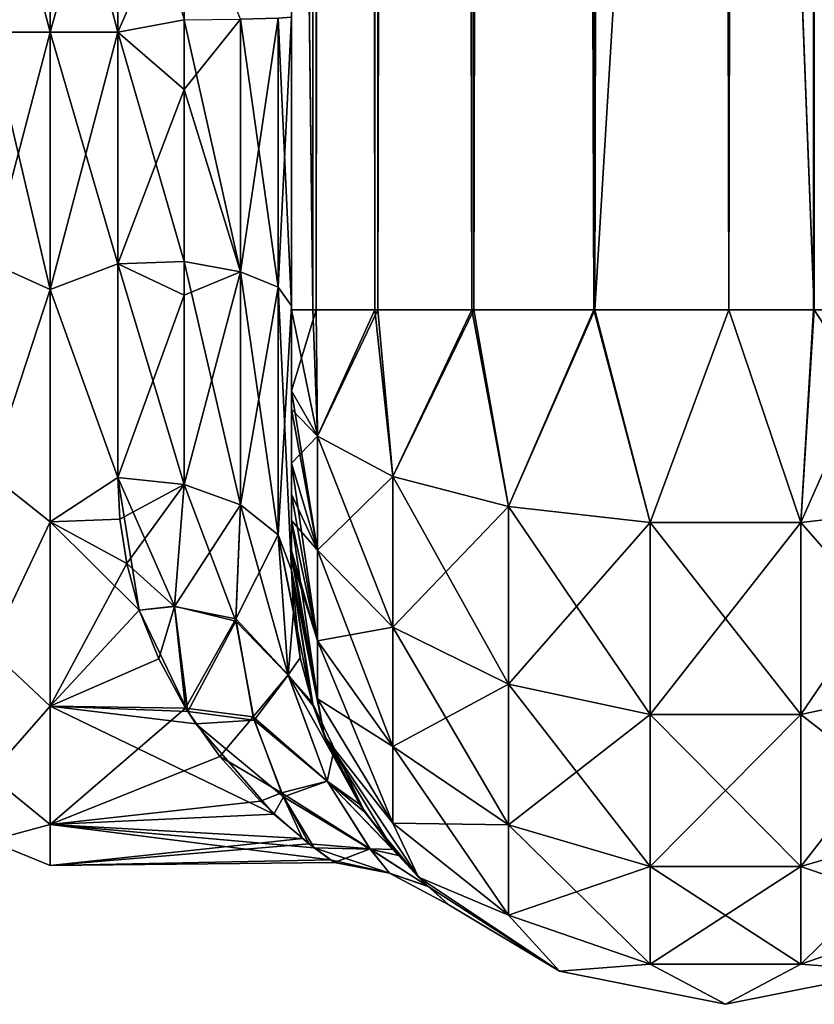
# Model space of a CAD drawing. Extents: x -100 to 297, y -1575 to 75.
# Tile 46 of 256: x 141 to 164, y -1500 to -1472. Entities that reach past the tile are written whole.
import ezdxf

# ---------------------------------------------------------------- set-up
doc = ezdxf.new("R2010")
doc.units = 0
doc.header["$LTSCALE"] = 41.718519
for name, color, linetype in [('254', 7, 'CONTINUOUS'), ('259', 7, 'CONTINUOUS'), ('260', 7, 'CONTINUOUS'), ('269', 7, 'CONTINUOUS'), ('270', 7, 'CONTINUOUS'), ('275', 7, 'CONTINUOUS'), ('276', 7, 'CONTINUOUS'), ('277', 7, 'CONTINUOUS'), ('278', 7, 'CONTINUOUS'), ('281', 7, 'CONTINUOUS'), ('282', 7, 'CONTINUOUS'), ('300', 7, 'CONTINUOUS'), ('301', 7, 'CONTINUOUS'), ('302', 7, 'CONTINUOUS'), ('309', 7, 'CONTINUOUS')]:
    doc.layers.add(name, color=color, linetype=linetype)

msp = doc.modelspace()

# ---------------------------------------------------------------- linework, layer by layer
at = {"layer": '254', "linetype": 'CONTINUOUS'}
for points in [[(148.45, -1428.15, 102.5), (148.45, -1431.68, 102.196), (148.45, -1480, 102.5), (148.45, -1428.15, 102.5)], [(148.45, -1480, -102.5), (148.45, -1482.329, -102.129), (148.45, -1428.15, -102.5), (148.45, -1480, -102.5)], [(148.45, -1428.15, -102.5), (148.45, -1482.329, -102.129), (148.45, -1431.683, -102.195), (148.45, -1428.15, -102.5)], [(148.45, -1431.68, 102.196), (148.45, -1435.082, 101.288), (148.45, -1482.329, 102.129), (148.45, -1431.68, 102.196)], [(148.45, -1480, 102.5), (148.45, -1431.68, 102.196), (148.45, -1482.329, 102.129), (148.45, -1480, 102.5)], [(148.45, -1482.329, -102.129), (148.45, -1482.858, -101.934), (148.45, -1431.683, -102.195), (148.45, -1482.329, -102.129)], [(148.45, -1431.683, -102.195), (148.45, -1482.858, -101.934), (148.45, -1435.086, -101.287), (148.45, -1431.683, -102.195)], [(148.45, -1435.082, 60.288), (148.45, -1438.357, 58.776), (148.45, -1487.5, 95), (148.45, -1435.082, 60.288)], [(148.45, -1438.361, 64.226), (148.45, -1435.082, 60.288), (148.45, -1487.5, 95), (148.45, -1438.361, 64.226)], [(148.45, -1435.082, 101.288), (148.45, -1438.357, 99.776), (148.45, -1484.41, 101.061), (148.45, -1435.082, 101.288)], [(148.45, -1482.329, 102.129), (148.45, -1435.082, 101.288), (148.45, -1482.858, 101.934), (148.45, -1482.329, 102.129)], [(148.45, -1482.858, 101.934), (148.45, -1435.082, 101.288), (148.45, -1484.41, 101.061), (148.45, -1482.858, 101.934)], [(148.45, -1438.357, -64.224), (148.45, -1487.5, -24.51), (148.45, -1435.082, -62.712), (148.45, -1438.357, -64.224)], [(148.45, -1487.5, -24.51), (148.45, -1441.291, -56.731), (148.45, -1435.082, -62.712), (148.45, -1487.5, -24.51)], [(148.45, -1484.41, -101.061), (148.45, -1485.303, -100.303), (148.45, -1435.086, -101.287), (148.45, -1484.41, -101.061)], [(148.45, -1435.086, -101.287), (148.45, -1485.303, -100.303), (148.45, -1438.361, -99.774), (148.45, -1435.086, -101.287)], [(148.45, -1482.858, -101.934), (148.45, -1484.41, -101.061), (148.45, -1435.086, -101.287), (148.45, -1482.858, -101.934)], [(148.45, -1438.357, 58.776), (148.45, -1441.288, 56.733), (148.45, -1487.5, 95), (148.45, -1438.357, 58.776)], [(148.45, -1438.357, 99.776), (148.45, -1441.288, 97.733), (148.45, -1486.065, 99.404), (148.45, -1438.357, 99.776)], [(148.45, -1484.41, 101.061), (148.45, -1438.357, 99.776), (148.45, -1485.303, 100.303), (148.45, -1484.41, 101.061)], [(148.45, -1485.303, 100.303), (148.45, -1438.357, 99.776), (148.45, -1486.065, 99.404), (148.45, -1485.303, 100.303)], [(148.45, -1441.288, -66.267), (148.45, -1487.5, -24.51), (148.45, -1438.357, -64.224), (148.45, -1441.288, -66.267)], [(148.45, -1441.291, 66.269), (148.45, -1438.361, 64.226), (148.45, -1487.5, 95), (148.45, -1441.291, 66.269)], [(148.45, -1486.065, -99.404), (148.45, -1486.934, -97.858), (148.45, -1438.361, -99.774), (148.45, -1486.065, -99.404)], [(148.45, -1438.361, -99.774), (148.45, -1486.934, -97.858), (148.45, -1441.291, -97.731), (148.45, -1438.361, -99.774)], [(148.45, -1485.303, -100.303), (148.45, -1486.065, -99.404), (148.45, -1438.361, -99.774), (148.45, -1485.303, -100.303)], [(148.45, -1441.288, 56.733), (148.45, -1443.825, 54.211), (148.45, -1487.5, 95), (148.45, -1441.288, 56.733)], [(148.45, -1441.288, 97.733), (148.45, -1443.825, 95.211), (148.45, -1487.131, 97.323), (148.45, -1441.288, 97.733)], [(148.45, -1486.065, 99.404), (148.45, -1441.288, 97.733), (148.45, -1486.934, 97.858), (148.45, -1486.065, 99.404)], [(148.45, -1486.934, 97.858), (148.45, -1441.288, 97.733), (148.45, -1487.131, 97.323), (148.45, -1486.934, 97.858)], [(148.45, -1443.825, -68.789), (148.45, -1487.5, -24.51), (148.45, -1441.288, -66.267), (148.45, -1443.825, -68.789)], [(148.45, -1443.827, 68.792), (148.45, -1441.291, 66.269), (148.45, -1487.5, 95), (148.45, -1443.827, 68.792)], [(148.45, -1441.291, -56.731), (148.45, -1487.5, -24.51), (148.45, -1443.827, -54.208), (148.45, -1441.291, -56.731)], [(148.45, -1486.934, -97.858), (148.45, -1487.131, -97.323), (148.45, -1441.291, -97.731), (148.45, -1486.934, -97.858)], [(148.45, -1441.291, -97.731), (148.45, -1487.131, -97.323), (148.45, -1443.827, -95.208), (148.45, -1441.291, -97.731)], [(148.45, -1443.825, 54.211), (148.45, -1445.889, 51.27), (148.45, -1487.5, 95), (148.45, -1443.825, 54.211)], [(148.45, -1443.825, 95.211), (148.45, -1445.889, 92.27), (148.45, -1487.5, 95), (148.45, -1443.825, 95.211)], [(148.45, -1487.131, 97.323), (148.45, -1443.825, 95.211), (148.45, -1487.5, 95), (148.45, -1487.131, 97.323)], [(148.45, -1445.889, -71.73), (148.45, -1487.5, -24.51), (148.45, -1443.825, -68.789), (148.45, -1445.889, -71.73)], [(148.45, -1445.891, 71.733), (148.45, -1443.827, 68.792), (148.45, -1487.5, 95), (148.45, -1445.891, 71.733)], [(148.45, -1443.827, -54.208), (148.45, -1487.5, -24.51), (148.45, -1445.891, -51.267), (148.45, -1443.827, -54.208)], [(148.45, -1487.131, -97.323), (148.45, -1487.5, -95), (148.45, -1443.827, -95.208), (148.45, -1487.131, -97.323)], [(148.45, -1443.827, -95.208), (148.45, -1487.5, -95), (148.45, -1445.891, -92.267), (148.45, -1443.827, -95.208)], [(148.45, -1445.889, 51.27), (148.45, -1447.402, 48.037), (148.45, -1487.5, 95), (148.45, -1445.889, 51.27)], [(148.45, -1445.889, 92.27), (148.45, -1447.402, 89.037), (148.45, -1487.5, 95), (148.45, -1445.889, 92.27)], [(148.45, -1447.402, -74.963), (148.45, -1487.5, -24.51), (148.45, -1445.889, -71.73), (148.45, -1447.402, -74.963)], [(148.45, -1447.404, 33.967), (148.45, -1445.891, 30.733), (148.45, -1487.5, 95), (148.45, -1447.404, 33.967)], [(148.45, -1487.5, 95), (148.45, -1445.891, 30.733), (148.45, -1471.569, 28.995), (148.45, -1487.5, 95)], [(148.45, -1447.404, 74.967), (148.45, -1445.891, 71.733), (148.45, -1487.5, 95), (148.45, -1447.404, 74.967)], [(148.45, -1487.5, -95), (148.45, -1487.5, -24.51), (148.45, -1445.891, -92.267), (148.45, -1487.5, -95)], [(148.45, -1445.891, -92.267), (148.45, -1487.5, -24.51), (148.45, -1447.404, -89.033), (148.45, -1445.891, -92.267)], [(148.45, -1445.891, -51.267), (148.45, -1487.5, -24.51), (148.45, -1447.404, -48.033), (148.45, -1445.891, -51.267)], [(148.45, -1447.402, 48.037), (148.45, -1448.337, 44.565), (148.45, -1487.5, 95), (148.45, -1447.402, 48.037)], [(148.45, -1447.402, 89.037), (148.45, -1448.337, 85.565), (148.45, -1487.5, 95), (148.45, -1447.402, 89.037)], [(148.45, -1448.337, -78.435), (148.45, -1487.5, -24.51), (148.45, -1447.402, -74.963), (148.45, -1448.337, -78.435)], [(148.45, -1447.402, -33.963), (148.45, -1448.337, -37.435), (148.45, -1479.887, -27.905), (148.45, -1447.402, -33.963)], [(148.45, -1471.569, -28.995), (148.45, -1447.402, -33.963), (148.45, -1479.887, -27.905), (148.45, -1471.569, -28.995)], [(148.45, -1448.338, 37.439), (148.45, -1447.404, 33.967), (148.45, -1487.5, 95), (148.45, -1448.338, 37.439)], [(148.45, -1448.338, 78.439), (148.45, -1447.404, 74.967), (148.45, -1487.5, 95), (148.45, -1448.338, 78.439)], [(148.45, -1447.404, -89.033), (148.45, -1487.5, -24.51), (148.45, -1448.338, -85.561), (148.45, -1447.404, -89.033)], [(148.45, -1447.404, -48.033), (148.45, -1487.5, -24.51), (148.45, -1448.338, -44.561), (148.45, -1447.404, -48.033)], [(148.45, -1448.337, 44.565), (148.45, -1448.647, 41.002), (148.45, -1487.5, 95), (148.45, -1448.337, 44.565)], [(148.45, -1448.337, 85.565), (148.45, -1448.647, 82.002), (148.45, -1487.5, 95), (148.45, -1448.337, 85.565)], [(148.45, -1448.647, -81.998), (148.45, -1487.5, -24.51), (148.45, -1448.337, -78.435), (148.45, -1448.647, -81.998)], [(148.45, -1448.337, -37.435), (148.45, -1448.647, -40.998), (148.45, -1479.887, -27.905), (148.45, -1448.337, -37.435)], [(148.45, -1448.647, 41.002), (148.45, -1448.338, 37.439), (148.45, -1487.5, 95), (148.45, -1448.647, 41.002)], [(148.45, -1448.647, 82.002), (148.45, -1448.338, 78.439), (148.45, -1487.5, 95), (148.45, -1448.647, 82.002)], [(148.45, -1448.338, -85.561), (148.45, -1487.5, -24.51), (148.45, -1448.647, -81.998), (148.45, -1448.338, -85.561)], [(148.45, -1448.338, -44.561), (148.45, -1487.5, -24.51), (148.45, -1479.887, -27.905), (148.45, -1448.338, -44.561)], [(148.45, -1448.647, -40.998), (148.45, -1448.338, -44.561), (148.45, -1479.887, -27.905), (148.45, -1448.647, -40.998)], [(148.45, -1479.887, 27.905), (148.45, -1487.5, 95), (148.45, -1471.569, 28.995), (148.45, -1479.887, 27.905)], [(148.45, -1487.5, 24.51), (148.45, -1487.5, 95), (148.45, -1479.887, 27.905), (148.45, -1487.5, 24.51)]]:
    msp.add_3dface(points, dxfattribs=at)
at = {"layer": '259', "linetype": 'CONTINUOUS'}
for points in [[(141.5, -1479.416, -22.825), (141.5, -1472, -24), (143.45, -1478.677, -23.052), (141.5, -1479.416, -22.825)], [(143.45, -1478.677, -23.052), (141.5, -1472, -24), (143.45, -1472, -24), (143.45, -1478.677, -23.052)], [(141.5, -1472, 24), (141.5, -1479.416, 22.825), (143.45, -1472, 24), (141.5, -1472, 24)], [(143.45, -1472, 24), (141.5, -1479.416, 22.825), (143.45, -1478.677, 23.052), (143.45, -1472, 24)], [(143.45, -1484.828, -20.284), (141.5, -1479.416, -22.825), (143.45, -1478.677, -23.052), (143.45, -1484.828, -20.284)], [(143.45, -1478.677, 23.052), (141.5, -1479.416, 22.825), (143.45, -1484.828, 20.284), (143.45, -1478.677, 23.052)], [(141.5, -1486.107, -19.416), (141.5, -1479.416, -22.825), (143.45, -1484.828, -20.284), (141.5, -1486.107, -19.416)], [(141.5, -1479.416, 22.825), (141.5, -1486.107, 19.416), (143.45, -1484.828, 20.284), (141.5, -1479.416, 22.825)], [(144.066, -1488.647, -17.288), (141.5, -1486.107, -19.416), (143.45, -1484.828, -20.284), (144.066, -1488.647, -17.288)], [(143.45, -1484.828, 20.284), (141.5, -1486.107, 19.416), (143.51, -1486.027, 19.474), (143.45, -1484.828, 20.284)], [(143.51, -1486.027, 19.474), (141.5, -1486.107, 19.416), (143.707, -1487.302, 18.489), (143.51, -1486.027, 19.474)], [(141.5, -1491.416, -14.107), (141.5, -1486.107, -19.416), (144.066, -1488.647, -17.288), (141.5, -1491.416, -14.107)], [(141.5, -1486.107, 19.416), (141.5, -1491.416, 14.107), (143.707, -1487.302, 18.489), (141.5, -1486.107, 19.416)], [(143.707, -1487.302, 18.489), (141.5, -1491.416, 14.107), (144.07, -1488.649, 17.286), (143.707, -1487.302, 18.489)], [(145.466, -1491.567, -13.897), (141.5, -1491.416, -14.107), (144.066, -1488.647, -17.288), (145.466, -1491.567, -13.897)], [(144.07, -1488.649, 17.286), (141.5, -1491.416, 14.107), (144.628, -1490.051, 15.816), (144.07, -1488.649, 17.286)], [(144.628, -1490.051, 15.816), (141.5, -1491.416, 14.107), (145.402, -1491.475, 14.026), (144.628, -1490.051, 15.816)], [(141.5, -1494.825, -7.416), (141.5, -1491.416, -14.107), (147.945, -1494.527, -8.279), (141.5, -1494.825, -7.416)], [(147.945, -1494.527, -8.279), (141.5, -1491.416, -14.107), (145.695, -1491.918, -13.389), (147.945, -1494.527, -8.279)], [(145.695, -1491.918, -13.389), (141.5, -1491.416, -14.107), (145.466, -1491.567, -13.897), (145.695, -1491.918, -13.389)], [(141.5, -1491.416, 14.107), (141.5, -1494.825, 7.416), (145.402, -1491.475, 14.026), (141.5, -1491.416, 14.107)], [(145.402, -1491.475, 14.026), (141.5, -1494.825, 7.416), (146.393, -1492.864, 11.861), (145.402, -1491.475, 14.026)], [(146.393, -1492.864, 11.861), (141.5, -1494.825, 7.416), (147.557, -1494.149, 9.242), (146.393, -1492.864, 11.861)], [(147.557, -1494.149, 9.242), (141.5, -1494.825, 7.416), (148.773, -1495.229, 6.036), (147.557, -1494.149, 9.242)], [(149.102, -1495.49, -4.92), (141.5, -1494.825, -7.416), (147.945, -1494.527, -8.279), (149.102, -1495.49, -4.92)], [(141.5, -1496, 0), (141.5, -1494.825, -7.416), (149.577, -1495.839, -2.773), (141.5, -1496, 0)], [(149.577, -1495.839, -2.773), (141.5, -1494.825, -7.416), (149.102, -1495.49, -4.92), (149.577, -1495.839, -2.773)], [(141.5, -1494.825, 7.416), (141.5, -1496, 0), (148.773, -1495.229, 6.036), (141.5, -1494.825, 7.416)], [(148.773, -1495.229, 6.036), (141.5, -1496, 0), (148.963, -1495.376, 5.439), (148.773, -1495.229, 6.036)], [(148.963, -1495.376, 5.439), (141.5, -1496, 0), (149.689, -1495.911, 2.071), (148.963, -1495.376, 5.439)], [(149.689, -1495.911, 2.071), (141.5, -1496, 0), (149.577, -1495.839, -2.773), (149.689, -1495.911, 2.071)]]:
    msp.add_3dface(points, dxfattribs=at)
at = {"layer": '260', "linetype": 'CONTINUOUS'}
for points in [[(143.45, -1472, -24), (141.5, -1472, -24), (141.5, -1464.584, -22.825), (143.45, -1472, -24)], [(141.5, -1464.584, 22.825), (141.5, -1472, 24), (143.45, -1465.066, 22.977), (141.5, -1464.584, 22.825)], [(143.45, -1472, -24), (141.5, -1464.584, -22.825), (143.45, -1465.066, -22.977), (143.45, -1472, -24)], [(141.5, -1472, 24), (143.45, -1472, 24), (143.45, -1465.066, 22.977), (141.5, -1472, 24)]]:
    msp.add_3dface(points, dxfattribs=at)
at = {"layer": '269', "linetype": 'CONTINUOUS'}
for points in [[(143.45, -1472, -24), (143.45, -1465.066, -22.977), (145.359, -1471.642, -24.376), (143.45, -1472, -24)], [(145.359, -1478.611, -23.465), (143.45, -1472, -24), (145.359, -1471.642, -24.376), (145.359, -1478.611, -23.465)], [(145.359, -1471.642, -24.376), (146.984, -1471.626, -25.46), (146.984, -1478.905, -24.509), (145.359, -1471.642, -24.376)], [(145.359, -1478.611, -23.465), (145.359, -1471.642, -24.376), (146.984, -1478.905, -24.509), (145.359, -1478.611, -23.465)], [(148.069, -1471.602, -27.083), (148.069, -1479.345, -26.072), (146.984, -1471.626, -25.46), (148.069, -1471.602, -27.083)], [(146.984, -1471.626, -25.46), (148.069, -1479.345, -26.072), (146.984, -1478.905, -24.509), (146.984, -1471.626, -25.46)], [(148.45, -1471.569, -28.995), (148.45, -1479.887, -27.905), (148.069, -1471.602, -27.083), (148.45, -1471.569, -28.995)], [(148.069, -1471.602, -27.083), (148.45, -1479.887, -27.905), (148.069, -1479.345, -26.072), (148.069, -1471.602, -27.083)], [(143.45, -1478.677, -23.052), (143.45, -1472, -24), (145.359, -1478.611, -23.465), (143.45, -1478.677, -23.052)], [(145.36, -1485.03, -20.605), (143.45, -1478.677, -23.052), (145.359, -1478.611, -23.465), (145.36, -1485.03, -20.605)], [(143.45, -1484.828, -20.284), (143.45, -1478.677, -23.052), (145.36, -1485.03, -20.605), (143.45, -1484.828, -20.284)], [(145.36, -1485.03, -20.605), (145.359, -1478.611, -23.465), (146.984, -1485.61, -21.521), (145.36, -1485.03, -20.605)], [(146.984, -1485.61, -21.521), (145.359, -1478.611, -23.465), (146.984, -1478.905, -24.509), (146.984, -1485.61, -21.521)], [(148.069, -1479.345, -26.072), (148.069, -1486.477, -22.893), (146.984, -1478.905, -24.509), (148.069, -1479.345, -26.072)], [(148.069, -1486.477, -22.893), (146.984, -1485.61, -21.521), (146.984, -1478.905, -24.509), (148.069, -1486.477, -22.893)], [(148.45, -1479.887, -27.905), (148.45, -1487.5, -24.51), (148.069, -1479.345, -26.072), (148.45, -1479.887, -27.905)], [(148.069, -1479.345, -26.072), (148.45, -1487.5, -24.51), (148.069, -1486.477, -22.893), (148.069, -1479.345, -26.072)]]:
    msp.add_3dface(points, dxfattribs=at)
at = {"layer": '270', "linetype": 'CONTINUOUS'}
for points in [[(143.45, -1465.066, 22.977), (143.45, -1472, 24), (145.358, -1467.636, 23.985), (143.45, -1465.066, 22.977)], [(145.358, -1467.636, 23.985), (143.45, -1472, 24), (145.359, -1473.656, 24.322), (145.358, -1467.636, 23.985)], [(145.358, -1467.636, 23.985), (145.359, -1473.656, 24.322), (146.984, -1471.626, 25.46), (145.358, -1467.636, 23.985)], [(145.359, -1473.656, 24.322), (146.984, -1478.905, 24.509), (146.984, -1471.626, 25.46), (145.359, -1473.656, 24.322)], [(148.069, -1479.345, 26.072), (148.069, -1471.602, 27.083), (146.984, -1478.905, 24.509), (148.069, -1479.345, 26.072)], [(146.984, -1478.905, 24.509), (148.069, -1471.602, 27.083), (146.984, -1471.626, 25.46), (146.984, -1478.905, 24.509)], [(148.45, -1479.887, 27.905), (148.45, -1471.569, 28.995), (148.069, -1479.345, 26.072), (148.45, -1479.887, 27.905)], [(148.069, -1479.345, 26.072), (148.45, -1471.569, 28.995), (148.069, -1471.602, 27.083), (148.069, -1479.345, 26.072)], [(143.45, -1472, 24), (143.45, -1478.677, 23.052), (145.359, -1473.656, 24.322), (143.45, -1472, 24)], [(145.359, -1473.656, 24.322), (143.45, -1478.677, 23.052), (145.359, -1479.575, 23.172), (145.359, -1473.656, 24.322)], [(145.359, -1473.656, 24.322), (145.359, -1479.575, 23.172), (146.984, -1478.905, 24.509), (145.359, -1473.656, 24.322)], [(143.45, -1478.677, 23.052), (143.45, -1484.828, 20.284), (145.359, -1479.575, 23.172), (143.45, -1478.677, 23.052)], [(145.359, -1479.575, 23.172), (145.36, -1485.03, 20.605), (146.984, -1478.905, 24.509), (145.359, -1479.575, 23.172)], [(145.36, -1485.03, 20.605), (146.984, -1485.61, 21.521), (146.984, -1478.905, 24.509), (145.36, -1485.03, 20.605)], [(146.984, -1485.61, 21.521), (148.069, -1479.345, 26.072), (146.984, -1478.905, 24.509), (146.984, -1485.61, 21.521)], [(148.069, -1486.477, 22.893), (148.069, -1479.345, 26.072), (146.984, -1485.61, 21.521), (148.069, -1486.477, 22.893)], [(148.069, -1486.477, 22.893), (148.45, -1479.887, 27.905), (148.069, -1479.345, 26.072), (148.069, -1486.477, 22.893)], [(145.359, -1479.575, 23.172), (143.45, -1484.828, 20.284), (145.36, -1485.03, 20.605), (145.359, -1479.575, 23.172)], [(148.45, -1487.5, 24.51), (148.45, -1479.887, 27.905), (148.069, -1486.477, 22.893), (148.45, -1487.5, 24.51)]]:
    msp.add_3dface(points, dxfattribs=at)
at = {"layer": '275', "linetype": 'CONTINUOUS'}
for points in [[(141.5, -1464.584, -22.825), (141.5, -1472, -24), (139.752, -1465.37, -22.579), (141.5, -1464.584, -22.825)], [(141.5, -1472, 24), (141.5, -1464.584, 22.825), (139.752, -1472, 23.532), (141.5, -1472, 24)], [(141.5, -1464.584, 22.825), (139.752, -1465.37, 22.579), (139.752, -1472, 23.532), (141.5, -1464.584, 22.825)], [(141.5, -1472, -24), (139.752, -1472, -23.532), (139.752, -1465.37, -22.579), (141.5, -1472, -24)]]:
    msp.add_3dface(points, dxfattribs=at)
at = {"layer": '276', "linetype": 'CONTINUOUS'}
for points in [[(141.5, -1472, -24), (141.5, -1479.416, -22.825), (139.752, -1472, -23.532), (141.5, -1472, -24)], [(139.752, -1472, -23.532), (141.5, -1479.416, -22.825), (139.752, -1478.63, -22.579), (139.752, -1472, -23.532)], [(141.5, -1479.416, 22.825), (141.5, -1472, 24), (139.752, -1478.63, 22.579), (141.5, -1479.416, 22.825)], [(141.5, -1472, 24), (139.752, -1472, 23.532), (139.752, -1478.63, 22.579), (141.5, -1472, 24)], [(141.5, -1479.416, -22.825), (139.752, -1484.722, -19.796), (139.752, -1478.63, -22.579), (141.5, -1479.416, -22.825)], [(141.5, -1479.416, 22.825), (139.752, -1478.63, 22.579), (139.752, -1484.722, 19.796), (141.5, -1479.416, 22.825)], [(141.5, -1479.416, -22.825), (141.5, -1486.107, -19.416), (139.752, -1484.722, -19.796), (141.5, -1479.416, -22.825)], [(141.5, -1486.107, 19.416), (141.5, -1479.416, 22.825), (139.752, -1484.722, 19.796), (141.5, -1486.107, 19.416)], [(141.5, -1486.107, -19.416), (139.752, -1489.784, -15.41), (139.752, -1484.722, -19.796), (141.5, -1486.107, -19.416)], [(141.5, -1486.107, 19.416), (139.752, -1484.722, 19.796), (139.752, -1489.784, 15.41), (141.5, -1486.107, 19.416)], [(141.5, -1486.107, -19.416), (141.5, -1491.416, -14.107), (139.752, -1489.784, -15.41), (141.5, -1486.107, -19.416)], [(141.5, -1491.416, 14.107), (141.5, -1486.107, 19.416), (139.752, -1489.784, 15.41), (141.5, -1491.416, 14.107)], [(141.5, -1491.416, -14.107), (139.752, -1493.405, -9.776), (139.752, -1489.784, -15.41), (141.5, -1491.416, -14.107)], [(141.5, -1491.416, 14.107), (139.752, -1489.784, 15.41), (139.752, -1493.405, 9.776), (141.5, -1491.416, 14.107)], [(141.5, -1491.416, -14.107), (141.5, -1494.825, -7.416), (139.752, -1493.405, -9.776), (141.5, -1491.416, -14.107)], [(141.5, -1494.825, 7.416), (141.5, -1491.416, 14.107), (139.752, -1493.405, 9.776), (141.5, -1494.825, 7.416)], [(141.5, -1494.825, -7.416), (139.752, -1495.292, -3.349), (139.752, -1493.405, -9.776), (141.5, -1494.825, -7.416)], [(141.5, -1494.825, 7.416), (139.752, -1493.405, 9.776), (139.752, -1495.292, 3.349), (141.5, -1494.825, 7.416)], [(141.5, -1494.825, -7.416), (141.5, -1496, 0), (139.752, -1495.292, -3.349), (141.5, -1494.825, -7.416)], [(141.5, -1496, 0), (141.5, -1494.825, 7.416), (139.752, -1495.292, 3.349), (141.5, -1496, 0)], [(141.5, -1496, 0), (139.752, -1495.292, 3.349), (139.752, -1495.292, -3.349), (141.5, -1496, 0)]]:
    msp.add_3dface(points, dxfattribs=at)
at = {"layer": '277', "linetype": 'CONTINUOUS'}
for points in [[(163.508, -20, 114.858), (161.05, -20, 115.1), (163.508, -1480, 114.858), (163.508, -20, 114.858)], [(163.508, -1480, 114.858), (161.05, -20, 115.1), (161.05, -83.45, 115.1), (163.508, -1480, 114.858)], [(163.508, -20, 114.858), (163.508, -1480, 114.858), (165.872, -1480, 114.141), (163.508, -20, 114.858)], [(161.05, -1416.55, 115.1), (163.508, -1480, 114.858), (161.05, -83.45, 115.1), (161.05, -1416.55, 115.1)], [(161.05, -1480, 115.1), (163.508, -1480, 114.858), (161.05, -1416.55, 115.1), (161.05, -1480, 115.1)]]:
    msp.add_3dface(points, dxfattribs=at)
at = {"layer": '278', "linetype": 'CONTINUOUS'}
for points in [[(148.45, -20, 102.5), (148.45, -71.85, 102.5), (149.067, -1480, 106.394), (148.45, -20, 102.5)], [(149.067, -20, 106.394), (148.45, -20, 102.5), (149.067, -1480, 106.394), (149.067, -20, 106.394)], [(150.856, -20, 109.906), (149.067, -20, 106.394), (150.856, -1480, 109.906), (150.856, -20, 109.906)], [(149.067, -20, 106.394), (149.067, -1480, 106.394), (150.856, -1480, 109.906), (149.067, -20, 106.394)], [(153.644, -20, 112.694), (150.856, -20, 109.906), (153.644, -1480, 112.694), (153.644, -20, 112.694)], [(150.856, -20, 109.906), (150.856, -1480, 109.906), (153.644, -1480, 112.694), (150.856, -20, 109.906)], [(157.156, -20, 114.483), (153.644, -20, 112.694), (157.156, -1480, 114.483), (157.156, -20, 114.483)], [(153.644, -20, 112.694), (153.644, -1480, 112.694), (157.156, -1480, 114.483), (153.644, -20, 112.694)], [(161.05, -1480, 115.1), (157.156, -20, 114.483), (157.156, -1480, 114.483), (161.05, -1480, 115.1)], [(157.156, -20, 114.483), (161.05, -1480, 115.1), (161.05, -1416.55, 115.1), (157.156, -20, 114.483)], [(148.45, -71.85, 102.5), (148.45, -1428.15, 102.5), (149.067, -1480, 106.394), (148.45, -71.85, 102.5)], [(148.45, -1428.15, 102.5), (148.45, -1480, 102.5), (149.067, -1480, 106.394), (148.45, -1428.15, 102.5)]]:
    msp.add_3dface(points, dxfattribs=at)
at = {"layer": '281', "linetype": 'CONTINUOUS'}
for points in [[(163.489, -20, -114.76), (163.489, -1480, -114.76), (161.05, -1480, -115), (163.489, -20, -114.76)], [(163.489, -20, -114.76), (161.05, -1480, -115), (161.05, -1416.55, -115), (163.489, -20, -114.76)], [(163.489, -20, -114.76), (165.834, -20, -114.048), (163.489, -1480, -114.76), (163.489, -20, -114.76)], [(165.834, -20, -114.048), (165.834, -1480, -114.048), (163.489, -1480, -114.76), (165.834, -20, -114.048)]]:
    msp.add_3dface(points, dxfattribs=at)
at = {"layer": '282', "linetype": 'CONTINUOUS'}
for points in [[(148.45, -1480, -102.5), (148.45, -1428.15, -102.5), (149.162, -20, -106.363), (148.45, -1480, -102.5)], [(148.45, -1480, -102.5), (149.162, -20, -106.363), (149.162, -1480, -106.363), (148.45, -1480, -102.5)], [(149.162, -20, -106.363), (150.937, -20, -109.847), (149.162, -1480, -106.363), (149.162, -20, -106.363)], [(150.937, -20, -109.847), (150.937, -1480, -109.847), (149.162, -1480, -106.363), (150.937, -20, -109.847)], [(150.937, -20, -109.847), (153.703, -20, -112.613), (150.937, -1480, -109.847), (150.937, -20, -109.847)], [(153.703, -20, -112.613), (153.703, -1480, -112.613), (150.937, -1480, -109.847), (153.703, -20, -112.613)], [(153.703, -20, -112.613), (157.187, -20, -114.388), (153.703, -1480, -112.613), (153.703, -20, -112.613)], [(157.187, -20, -114.388), (157.187, -1480, -114.388), (153.703, -1480, -112.613), (157.187, -20, -114.388)], [(157.187, -20, -114.388), (161.05, -20, -115), (157.187, -1480, -114.388), (157.187, -20, -114.388)], [(157.187, -1480, -114.388), (161.05, -20, -115), (161.05, -83.45, -115), (157.187, -1480, -114.388)], [(157.187, -1480, -114.388), (161.05, -83.45, -115), (161.05, -1416.55, -115), (157.187, -1480, -114.388)], [(161.05, -1480, -115), (157.187, -1480, -114.388), (161.05, -1416.55, -115), (161.05, -1480, -115)]]:
    msp.add_3dface(points, dxfattribs=at)
at = {"layer": '300', "linetype": 'CONTINUOUS'}
for points in [[(148.45, -1482.329, -102.129), (148.45, -1480, -102.5), (149.162, -1480, -106.363), (148.45, -1482.329, -102.129)], [(148.45, -1482.329, -102.129), (149.162, -1480, -106.363), (149.204, -1483.639, -106.199), (148.45, -1482.329, -102.129)], [(149.162, -1480, -106.363), (150.937, -1480, -109.847), (149.204, -1483.639, -106.199), (149.162, -1480, -106.363)], [(149.204, -1483.639, -106.199), (150.937, -1480, -109.847), (151.374, -1484.801, -109.775), (149.204, -1483.639, -106.199)], [(150.937, -1480, -109.847), (153.703, -1480, -112.613), (151.374, -1484.801, -109.775), (150.937, -1480, -109.847)], [(151.374, -1484.801, -109.775), (153.703, -1480, -112.613), (154.7, -1485.663, -112.428), (151.374, -1484.801, -109.775)], [(153.703, -1480, -112.613), (157.187, -1480, -114.388), (154.7, -1485.663, -112.428), (153.703, -1480, -112.613)], [(154.7, -1485.663, -112.428), (157.187, -1480, -114.388), (158.779, -1486.122, -113.841), (154.7, -1485.663, -112.428)], [(157.187, -1480, -114.388), (161.05, -1480, -115), (158.779, -1486.122, -113.841), (157.187, -1480, -114.388)], [(158.779, -1486.122, -113.841), (161.05, -1480, -115), (163.121, -1486.122, -113.841), (158.779, -1486.122, -113.841)], [(161.05, -1480, -115), (163.489, -1480, -114.76), (163.121, -1486.122, -113.841), (161.05, -1480, -115)], [(163.489, -1480, -114.76), (165.834, -1480, -114.048), (163.121, -1486.122, -113.841), (163.489, -1480, -114.76)], [(163.121, -1486.122, -113.841), (165.834, -1480, -114.048), (167.2, -1485.663, -112.428), (163.121, -1486.122, -113.841)], [(148.45, -1482.858, -101.934), (148.45, -1482.329, -102.129), (149.204, -1483.639, -106.199), (148.45, -1482.858, -101.934)], [(148.45, -1484.41, -101.061), (148.45, -1482.858, -101.934), (149.204, -1483.639, -106.199), (148.45, -1484.41, -101.061)], [(148.45, -1484.41, -101.061), (149.204, -1483.639, -106.199), (149.204, -1486.924, -104.524), (148.45, -1484.41, -101.061)], [(149.204, -1483.639, -106.199), (151.374, -1484.801, -109.775), (149.204, -1486.924, -104.524), (149.204, -1483.639, -106.199)], [(148.45, -1485.303, -100.303), (148.45, -1484.41, -101.061), (149.204, -1486.924, -104.524), (148.45, -1485.303, -100.303)], [(149.204, -1486.924, -104.524), (151.374, -1484.801, -109.775), (151.374, -1489.135, -107.565), (149.204, -1486.924, -104.524)], [(151.374, -1484.801, -109.775), (154.7, -1485.663, -112.428), (151.374, -1489.135, -107.565), (151.374, -1484.801, -109.775)], [(148.45, -1486.065, -99.404), (148.45, -1485.303, -100.303), (149.204, -1486.924, -104.524), (148.45, -1486.065, -99.404)], [(151.374, -1489.135, -107.565), (154.7, -1485.663, -112.428), (154.7, -1490.776, -109.822), (151.374, -1489.135, -107.565)], [(154.7, -1485.663, -112.428), (158.779, -1486.122, -113.841), (154.7, -1490.776, -109.822), (154.7, -1485.663, -112.428)], [(163.121, -1486.122, -113.841), (167.2, -1485.663, -112.428), (163.121, -1491.649, -111.023), (163.121, -1486.122, -113.841)], [(163.121, -1491.649, -111.023), (167.2, -1485.663, -112.428), (167.2, -1490.776, -109.822), (163.121, -1491.649, -111.023)], [(148.45, -1486.934, -97.858), (148.45, -1486.065, -99.404), (149.204, -1489.531, -101.915), (148.45, -1486.934, -97.858)], [(148.45, -1486.065, -99.404), (149.204, -1486.924, -104.524), (149.204, -1489.531, -101.915), (148.45, -1486.065, -99.404)], [(154.7, -1490.776, -109.822), (158.779, -1486.122, -113.841), (158.779, -1491.649, -111.023), (154.7, -1490.776, -109.822)], [(158.779, -1486.122, -113.841), (163.121, -1486.122, -113.841), (158.779, -1491.649, -111.023), (158.779, -1486.122, -113.841)], [(158.779, -1491.649, -111.023), (163.121, -1486.122, -113.841), (163.121, -1491.649, -111.023), (158.779, -1491.649, -111.023)], [(148.45, -1487.131, -97.323), (148.45, -1486.934, -97.858), (149.204, -1489.531, -101.915), (148.45, -1487.131, -97.323)], [(149.204, -1486.924, -104.524), (151.374, -1489.135, -107.565), (149.204, -1489.531, -101.915), (149.204, -1486.924, -104.524)], [(148.45, -1487.5, -95), (148.45, -1487.131, -97.323), (149.204, -1491.202, -98.628), (148.45, -1487.5, -95)], [(149.204, -1491.202, -98.628), (148.45, -1487.131, -97.323), (149.204, -1489.531, -101.915), (149.204, -1491.202, -98.628)], [(149.402, -1492.284, -95), (148.45, -1487.5, -95), (149.204, -1491.202, -98.628), (149.402, -1492.284, -95)], [(149.204, -1489.531, -101.915), (151.374, -1489.135, -107.565), (151.374, -1492.574, -104.123), (149.204, -1489.531, -101.915)], [(151.374, -1489.135, -107.565), (154.7, -1490.776, -109.822), (151.374, -1492.574, -104.123), (151.374, -1489.135, -107.565)], [(149.204, -1491.202, -98.628), (149.204, -1489.531, -101.915), (151.374, -1492.574, -104.123), (149.204, -1491.202, -98.628)], [(151.374, -1492.574, -104.123), (154.7, -1490.776, -109.822), (154.7, -1494.832, -105.762), (151.374, -1492.574, -104.123)], [(154.7, -1490.776, -109.822), (158.779, -1491.649, -111.023), (154.7, -1494.832, -105.762), (154.7, -1490.776, -109.822)], [(163.121, -1491.649, -111.023), (167.2, -1490.776, -109.822), (163.121, -1496.034, -106.634), (163.121, -1491.649, -111.023)], [(163.121, -1496.034, -106.634), (167.2, -1490.776, -109.822), (167.2, -1494.832, -105.762), (163.121, -1496.034, -106.634)], [(151.374, -1494.779, -99.787), (149.402, -1492.284, -95), (149.204, -1491.202, -98.628), (151.374, -1494.779, -99.787)], [(151.374, -1494.779, -99.787), (149.204, -1491.202, -98.628), (151.374, -1492.574, -104.123), (151.374, -1494.779, -99.787)], [(154.7, -1494.832, -105.762), (158.779, -1491.649, -111.023), (158.779, -1496.034, -106.634), (154.7, -1494.832, -105.762)], [(158.779, -1491.649, -111.023), (163.121, -1491.649, -111.023), (158.779, -1496.034, -106.634), (158.779, -1491.649, -111.023)], [(158.779, -1496.034, -106.634), (163.121, -1491.649, -111.023), (163.121, -1496.034, -106.634), (158.779, -1496.034, -106.634)], [(152.111, -1496.339, -95), (149.402, -1492.284, -95), (151.374, -1494.779, -99.787), (152.111, -1496.339, -95)], [(151.374, -1494.779, -99.787), (151.374, -1492.574, -104.123), (154.7, -1494.832, -105.762), (151.374, -1494.779, -99.787)], [(154.7, -1497.434, -100.646), (152.111, -1496.339, -95), (151.374, -1494.779, -99.787), (154.7, -1497.434, -100.646)], [(154.7, -1497.434, -100.646), (151.374, -1494.779, -99.787), (154.7, -1494.832, -105.762), (154.7, -1497.434, -100.646)], [(154.7, -1497.434, -100.646), (154.7, -1494.832, -105.762), (158.779, -1496.034, -106.634), (154.7, -1497.434, -100.646)], [(167.2, -1497.434, -100.646), (163.121, -1498.846, -101.104), (167.2, -1494.832, -105.762), (167.2, -1497.434, -100.646)], [(163.121, -1498.846, -101.104), (163.121, -1496.034, -106.634), (167.2, -1494.832, -105.762), (163.121, -1498.846, -101.104)], [(158.779, -1498.846, -101.104), (154.7, -1497.434, -100.646), (158.779, -1496.034, -106.634), (158.779, -1498.846, -101.104)], [(163.121, -1498.846, -101.104), (158.779, -1498.846, -101.104), (163.121, -1496.034, -106.634), (163.121, -1498.846, -101.104)], [(158.779, -1498.846, -101.104), (158.779, -1496.034, -106.634), (163.121, -1496.034, -106.634), (158.779, -1498.846, -101.104)], [(156.166, -1499.048, -95), (152.111, -1496.339, -95), (154.7, -1497.434, -100.646), (156.166, -1499.048, -95)], [(158.779, -1498.846, -101.104), (156.166, -1499.048, -95), (154.7, -1497.434, -100.646), (158.779, -1498.846, -101.104)], [(167.2, -1497.434, -100.646), (165.734, -1499.048, -95), (163.121, -1498.846, -101.104), (167.2, -1497.434, -100.646)], [(160.95, -1500, -95), (156.166, -1499.048, -95), (158.779, -1498.846, -101.104), (160.95, -1500, -95)], [(163.121, -1498.846, -101.104), (160.95, -1500, -95), (158.779, -1498.846, -101.104), (163.121, -1498.846, -101.104)], [(165.734, -1499.048, -95), (160.95, -1500, -95), (163.121, -1498.846, -101.104), (165.734, -1499.048, -95)]]:
    msp.add_3dface(points, dxfattribs=at)
at = {"layer": '301', "linetype": 'CONTINUOUS'}
for points in [[(148.45, -1487.5, 95), (148.45, -1487.5, 24.51), (148.509, -1488.714, 23.349), (148.45, -1487.5, 95)], [(149.074, -1491.399, 20.043), (148.45, -1487.5, 95), (148.706, -1490.017, 21.888), (149.074, -1491.399, 20.043)], [(148.45, -1487.5, 95), (149.074, -1491.399, 20.043), (149.402, -1492.284, 95), (148.45, -1487.5, 95)], [(148.706, -1490.017, 21.888), (148.45, -1487.5, 95), (148.509, -1488.714, 23.349), (148.706, -1490.017, 21.888)], [(148.45, -1487.5, -24.51), (148.45, -1487.5, -95), (149.402, -1492.284, -95), (148.45, -1487.5, -24.51)], [(148.45, -1487.5, -24.51), (149.402, -1492.284, -95), (149.038, -1491.289, -20.21), (148.45, -1487.5, -24.51)], [(149.038, -1491.289, -20.21), (149.402, -1492.284, -95), (150.568, -1494.462, -14.263), (149.038, -1491.289, -20.21)], [(149.074, -1491.399, 20.043), (149.642, -1492.828, 17.717), (149.402, -1492.284, 95), (149.074, -1491.399, 20.043)], [(149.402, -1492.284, -95), (152.111, -1496.339, -95), (150.568, -1494.462, -14.263), (149.402, -1492.284, -95)], [(150.424, -1494.241, 14.802), (151.383, -1495.545, 11.167), (149.402, -1492.284, 95), (150.424, -1494.241, 14.802)], [(149.402, -1492.284, 95), (151.383, -1495.545, 11.167), (152.111, -1496.339, 95), (149.402, -1492.284, 95)], [(149.642, -1492.828, 17.717), (150.424, -1494.241, 14.802), (149.402, -1492.284, 95), (149.642, -1492.828, 17.717)], [(150.568, -1494.462, -14.263), (152.111, -1496.339, -95), (151.53, -1495.717, -10.563), (150.568, -1494.462, -14.263)], [(151.383, -1495.545, 11.167), (152.388, -1496.608, 6.565), (152.111, -1496.339, 95), (151.383, -1495.545, 11.167)], [(151.53, -1495.717, -10.563), (152.111, -1496.339, -95), (152.377, -1496.597, -6.613), (151.53, -1495.717, -10.563)], [(152.111, -1496.339, -95), (156.166, -1499.048, -95), (152.377, -1496.597, -6.613), (152.111, -1496.339, -95)], [(152.986, -1497.134, 0.665), (156.166, -1499.048, -95), (152.111, -1496.339, 95), (152.986, -1497.134, 0.665)], [(152.111, -1496.339, 95), (156.166, -1499.048, -95), (156.166, -1499.048, 95), (152.111, -1496.339, 95)], [(152.388, -1496.608, 6.565), (152.986, -1497.134, 0.665), (152.111, -1496.339, 95), (152.388, -1496.608, 6.565)], [(152.377, -1496.597, -6.613), (156.166, -1499.048, -95), (152.986, -1497.134, 0.665), (152.377, -1496.597, -6.613)], [(156.166, -1499.048, -95), (160.95, -1500, -95), (156.166, -1499.048, 95), (156.166, -1499.048, -95)], [(156.166, -1499.048, 95), (160.95, -1500, -95), (160.95, -1500, 95), (156.166, -1499.048, 95)], [(160.95, -1500, -95), (165.734, -1499.048, -95), (160.95, -1500, 95), (160.95, -1500, -95)], [(160.95, -1500, 95), (165.734, -1499.048, -95), (165.734, -1499.048, 95), (160.95, -1500, 95)]]:
    msp.add_3dface(points, dxfattribs=at)
at = {"layer": '302', "linetype": 'CONTINUOUS'}
for points in [[(148.45, -1480, 102.5), (148.45, -1482.329, 102.129), (149.204, -1483.639, 106.199), (148.45, -1480, 102.5)], [(148.45, -1480, 102.5), (149.204, -1483.639, 106.199), (149.067, -1480, 106.394), (148.45, -1480, 102.5)], [(149.067, -1480, 106.394), (149.204, -1483.639, 106.199), (150.856, -1480, 109.906), (149.067, -1480, 106.394)], [(149.204, -1483.639, 106.199), (151.374, -1484.801, 109.775), (150.856, -1480, 109.906), (149.204, -1483.639, 106.199)], [(150.856, -1480, 109.906), (151.374, -1484.801, 109.775), (153.644, -1480, 112.694), (150.856, -1480, 109.906)], [(151.374, -1484.801, 109.775), (154.7, -1485.663, 112.428), (153.644, -1480, 112.694), (151.374, -1484.801, 109.775)], [(153.644, -1480, 112.694), (154.7, -1485.663, 112.428), (157.156, -1480, 114.483), (153.644, -1480, 112.694)], [(154.7, -1485.663, 112.428), (158.779, -1486.122, 113.841), (157.156, -1480, 114.483), (154.7, -1485.663, 112.428)], [(158.779, -1486.122, 113.841), (161.05, -1480, 115.1), (157.156, -1480, 114.483), (158.779, -1486.122, 113.841)], [(163.121, -1486.122, 113.841), (161.05, -1480, 115.1), (158.779, -1486.122, 113.841), (163.121, -1486.122, 113.841)], [(163.508, -1480, 114.858), (161.05, -1480, 115.1), (163.121, -1486.122, 113.841), (163.508, -1480, 114.858)], [(167.2, -1485.663, 112.428), (163.508, -1480, 114.858), (163.121, -1486.122, 113.841), (167.2, -1485.663, 112.428)], [(165.872, -1480, 114.141), (163.508, -1480, 114.858), (167.2, -1485.663, 112.428), (165.872, -1480, 114.141)], [(148.45, -1482.329, 102.129), (148.45, -1482.858, 101.934), (149.204, -1486.924, 104.524), (148.45, -1482.329, 102.129)], [(149.204, -1483.639, 106.199), (148.45, -1482.329, 102.129), (149.204, -1486.924, 104.524), (149.204, -1483.639, 106.199)], [(148.45, -1482.858, 101.934), (148.45, -1484.41, 101.061), (149.204, -1486.924, 104.524), (148.45, -1482.858, 101.934)], [(151.374, -1484.801, 109.775), (149.204, -1483.639, 106.199), (151.374, -1489.135, 107.565), (151.374, -1484.801, 109.775)], [(149.204, -1483.639, 106.199), (149.204, -1486.924, 104.524), (151.374, -1489.135, 107.565), (149.204, -1483.639, 106.199)], [(148.45, -1484.41, 101.061), (148.45, -1485.303, 100.303), (149.204, -1489.531, 101.915), (148.45, -1484.41, 101.061)], [(148.45, -1484.41, 101.061), (149.204, -1489.531, 101.915), (149.204, -1486.924, 104.524), (148.45, -1484.41, 101.061)], [(154.7, -1485.663, 112.428), (151.374, -1484.801, 109.775), (154.7, -1490.776, 109.822), (154.7, -1485.663, 112.428)], [(151.374, -1484.801, 109.775), (151.374, -1489.135, 107.565), (154.7, -1490.776, 109.822), (151.374, -1484.801, 109.775)], [(148.45, -1485.303, 100.303), (148.45, -1486.065, 99.404), (149.204, -1489.531, 101.915), (148.45, -1485.303, 100.303)], [(158.779, -1486.122, 113.841), (154.7, -1485.663, 112.428), (158.779, -1491.649, 111.023), (158.779, -1486.122, 113.841)], [(154.7, -1485.663, 112.428), (154.7, -1490.776, 109.822), (158.779, -1491.649, 111.023), (154.7, -1485.663, 112.428)], [(167.2, -1485.663, 112.428), (163.121, -1486.122, 113.841), (167.2, -1490.776, 109.822), (167.2, -1485.663, 112.428)], [(148.45, -1486.065, 99.404), (148.45, -1486.934, 97.858), (149.204, -1491.202, 98.628), (148.45, -1486.065, 99.404)], [(148.45, -1486.065, 99.404), (149.204, -1491.202, 98.628), (149.204, -1489.531, 101.915), (148.45, -1486.065, 99.404)], [(163.121, -1486.122, 113.841), (158.779, -1486.122, 113.841), (163.121, -1491.649, 111.023), (163.121, -1486.122, 113.841)], [(158.779, -1486.122, 113.841), (158.779, -1491.649, 111.023), (163.121, -1491.649, 111.023), (158.779, -1486.122, 113.841)], [(163.121, -1486.122, 113.841), (163.121, -1491.649, 111.023), (167.2, -1490.776, 109.822), (163.121, -1486.122, 113.841)], [(148.45, -1486.934, 97.858), (148.45, -1487.131, 97.323), (149.204, -1491.202, 98.628), (148.45, -1486.934, 97.858)], [(149.204, -1489.531, 101.915), (151.374, -1492.574, 104.123), (149.204, -1486.924, 104.524), (149.204, -1489.531, 101.915)], [(149.204, -1486.924, 104.524), (151.374, -1492.574, 104.123), (151.374, -1489.135, 107.565), (149.204, -1486.924, 104.524)], [(148.45, -1487.131, 97.323), (148.45, -1487.5, 95), (149.402, -1492.284, 95), (148.45, -1487.131, 97.323)], [(148.45, -1487.131, 97.323), (149.402, -1492.284, 95), (149.204, -1491.202, 98.628), (148.45, -1487.131, 97.323)], [(151.374, -1492.574, 104.123), (154.7, -1494.832, 105.762), (151.374, -1489.135, 107.565), (151.374, -1492.574, 104.123)], [(151.374, -1489.135, 107.565), (154.7, -1494.832, 105.762), (154.7, -1490.776, 109.822), (151.374, -1489.135, 107.565)], [(149.204, -1491.202, 98.628), (151.374, -1494.779, 99.787), (149.204, -1489.531, 101.915), (149.204, -1491.202, 98.628)], [(149.204, -1489.531, 101.915), (151.374, -1494.779, 99.787), (151.374, -1492.574, 104.123), (149.204, -1489.531, 101.915)], [(154.7, -1494.832, 105.762), (158.779, -1496.034, 106.634), (154.7, -1490.776, 109.822), (154.7, -1494.832, 105.762)], [(154.7, -1490.776, 109.822), (158.779, -1496.034, 106.634), (158.779, -1491.649, 111.023), (154.7, -1490.776, 109.822)], [(163.121, -1491.649, 111.023), (167.2, -1494.832, 105.762), (167.2, -1490.776, 109.822), (163.121, -1491.649, 111.023)], [(149.204, -1491.202, 98.628), (149.402, -1492.284, 95), (151.374, -1494.779, 99.787), (149.204, -1491.202, 98.628)], [(158.779, -1496.034, 106.634), (163.121, -1496.034, 106.634), (158.779, -1491.649, 111.023), (158.779, -1496.034, 106.634)], [(158.779, -1491.649, 111.023), (163.121, -1496.034, 106.634), (163.121, -1491.649, 111.023), (158.779, -1491.649, 111.023)], [(163.121, -1496.034, 106.634), (167.2, -1494.832, 105.762), (163.121, -1491.649, 111.023), (163.121, -1496.034, 106.634)], [(149.402, -1492.284, 95), (152.111, -1496.339, 95), (151.374, -1494.779, 99.787), (149.402, -1492.284, 95)], [(151.374, -1494.779, 99.787), (154.7, -1497.434, 100.646), (151.374, -1492.574, 104.123), (151.374, -1494.779, 99.787)], [(151.374, -1492.574, 104.123), (154.7, -1497.434, 100.646), (154.7, -1494.832, 105.762), (151.374, -1492.574, 104.123)], [(151.374, -1494.779, 99.787), (152.111, -1496.339, 95), (154.7, -1497.434, 100.646), (151.374, -1494.779, 99.787)], [(154.7, -1497.434, 100.646), (158.779, -1498.846, 101.104), (154.7, -1494.832, 105.762), (154.7, -1497.434, 100.646)], [(154.7, -1494.832, 105.762), (158.779, -1498.846, 101.104), (158.779, -1496.034, 106.634), (154.7, -1494.832, 105.762)], [(163.121, -1496.034, 106.634), (167.2, -1497.434, 100.646), (167.2, -1494.832, 105.762), (163.121, -1496.034, 106.634)], [(158.779, -1498.846, 101.104), (163.121, -1498.846, 101.104), (158.779, -1496.034, 106.634), (158.779, -1498.846, 101.104)], [(158.779, -1496.034, 106.634), (163.121, -1498.846, 101.104), (163.121, -1496.034, 106.634), (158.779, -1496.034, 106.634)], [(163.121, -1498.846, 101.104), (167.2, -1497.434, 100.646), (163.121, -1496.034, 106.634), (163.121, -1498.846, 101.104)], [(152.111, -1496.339, 95), (156.166, -1499.048, 95), (154.7, -1497.434, 100.646), (152.111, -1496.339, 95)], [(154.7, -1497.434, 100.646), (156.166, -1499.048, 95), (158.779, -1498.846, 101.104), (154.7, -1497.434, 100.646)], [(163.121, -1498.846, 101.104), (165.734, -1499.048, 95), (167.2, -1497.434, 100.646), (163.121, -1498.846, 101.104)], [(156.166, -1499.048, 95), (160.95, -1500, 95), (158.779, -1498.846, 101.104), (156.166, -1499.048, 95)], [(158.779, -1498.846, 101.104), (160.95, -1500, 95), (163.121, -1498.846, 101.104), (158.779, -1498.846, 101.104)], [(160.95, -1500, 95), (165.734, -1499.048, 95), (163.121, -1498.846, 101.104), (160.95, -1500, 95)]]:
    msp.add_3dface(points, dxfattribs=at)
at = {"layer": '309', "linetype": 'CONTINUOUS'}
for points in [[(143.45, -1484.828, 20.284), (143.51, -1486.027, 19.474), (145.36, -1485.03, 20.605), (143.45, -1484.828, 20.284)], [(144.066, -1488.647, -17.288), (143.45, -1484.828, -20.284), (145.081, -1488.536, -17.548), (144.066, -1488.647, -17.288)], [(143.45, -1484.828, -20.284), (145.36, -1485.03, -20.605), (145.081, -1488.536, -17.548), (143.45, -1484.828, -20.284)], [(143.51, -1486.027, 19.474), (143.707, -1487.302, 18.489), (145.36, -1485.03, 20.605), (143.51, -1486.027, 19.474)], [(145.36, -1485.03, 20.605), (143.707, -1487.302, 18.489), (145.081, -1488.539, 17.544), (145.36, -1485.03, 20.605)], [(145.36, -1485.03, -20.605), (146.852, -1488.967, -18.173), (145.081, -1488.536, -17.548), (145.36, -1485.03, -20.605)], [(146.984, -1485.61, 21.521), (145.36, -1485.03, 20.605), (145.081, -1488.539, 17.544), (146.984, -1485.61, 21.521)], [(145.36, -1485.03, -20.605), (146.984, -1485.61, -21.521), (146.852, -1488.967, -18.173), (145.36, -1485.03, -20.605)], [(146.847, -1488.902, 18.25), (146.984, -1485.61, 21.521), (145.081, -1488.539, 17.544), (146.847, -1488.902, 18.25)], [(148.069, -1486.477, 22.893), (146.984, -1485.61, 21.521), (146.847, -1488.902, 18.25), (148.069, -1486.477, 22.893)], [(146.984, -1485.61, -21.521), (148.354, -1490.52, -18.282), (146.852, -1488.967, -18.173), (146.984, -1485.61, -21.521)], [(146.984, -1485.61, -21.521), (148.069, -1486.477, -22.893), (148.354, -1490.52, -18.282), (146.984, -1485.61, -21.521)], [(148.353, -1490.515, 18.29), (148.069, -1486.477, 22.893), (146.847, -1488.902, 18.25), (148.353, -1490.515, 18.29)], [(148.509, -1488.714, 23.349), (148.45, -1487.5, 24.51), (148.069, -1486.477, 22.893), (148.509, -1488.714, 23.349)], [(148.45, -1487.5, -24.51), (149.038, -1491.289, -20.21), (148.069, -1486.477, -22.893), (148.45, -1487.5, -24.51)], [(148.069, -1486.477, -22.893), (149.038, -1491.289, -20.21), (148.354, -1490.52, -18.282), (148.069, -1486.477, -22.893)], [(148.509, -1488.714, 23.349), (148.069, -1486.477, 22.893), (148.353, -1490.515, 18.29), (148.509, -1488.714, 23.349)], [(143.707, -1487.302, 18.489), (144.07, -1488.649, 17.286), (145.081, -1488.539, 17.544), (143.707, -1487.302, 18.489)], [(145.466, -1491.567, -13.897), (144.066, -1488.647, -17.288), (145.081, -1488.536, -17.548), (145.466, -1491.567, -13.897)], [(144.07, -1488.649, 17.286), (144.628, -1490.051, 15.816), (145.081, -1488.539, 17.544), (144.07, -1488.649, 17.286)], [(144.628, -1490.051, 15.816), (145.402, -1491.475, 14.026), (145.081, -1488.539, 17.544), (144.628, -1490.051, 15.816)], [(146.852, -1488.967, -18.173), (145.466, -1491.567, -13.897), (145.081, -1488.536, -17.548), (146.852, -1488.967, -18.173)], [(145.402, -1491.475, 14.026), (146.847, -1488.902, 18.25), (145.081, -1488.539, 17.544), (145.402, -1491.475, 14.026)], [(148.706, -1490.017, 21.888), (148.509, -1488.714, 23.349), (148.353, -1490.515, 18.29), (148.706, -1490.017, 21.888)], [(145.402, -1491.475, 14.026), (147.349, -1491.716, 14.319), (146.847, -1488.902, 18.25), (145.402, -1491.475, 14.026)], [(145.466, -1491.567, -13.897), (146.852, -1488.967, -18.173), (147.379, -1491.82, -14.145), (145.466, -1491.567, -13.897)], [(147.349, -1491.716, 14.319), (148.353, -1490.515, 18.29), (146.847, -1488.902, 18.25), (147.349, -1491.716, 14.319)], [(146.852, -1488.967, -18.173), (148.354, -1490.52, -18.282), (147.379, -1491.82, -14.145), (146.852, -1488.967, -18.173)], [(149.074, -1491.399, 20.043), (148.706, -1490.017, 21.888), (148.353, -1490.515, 18.29), (149.074, -1491.399, 20.043)], [(149.479, -1493.573, 12.703), (148.353, -1490.515, 18.29), (147.349, -1491.716, 14.319), (149.479, -1493.573, 12.703)], [(148.354, -1490.52, -18.282), (149.482, -1493.578, -12.691), (147.379, -1491.82, -14.145), (148.354, -1490.52, -18.282)], [(149.642, -1492.828, 17.717), (149.074, -1491.399, 20.043), (148.353, -1490.515, 18.29), (149.642, -1492.828, 17.717)], [(149.479, -1493.573, 12.703), (149.642, -1492.828, 17.717), (148.353, -1490.515, 18.29), (149.479, -1493.573, 12.703)], [(149.038, -1491.289, -20.21), (150.568, -1494.462, -14.263), (148.354, -1490.52, -18.282), (149.038, -1491.289, -20.21)], [(148.354, -1490.52, -18.282), (150.568, -1494.462, -14.263), (149.482, -1493.578, -12.691), (148.354, -1490.52, -18.282)], [(145.402, -1491.475, 14.026), (146.393, -1492.864, 11.861), (147.349, -1491.716, 14.319), (145.402, -1491.475, 14.026)], [(145.695, -1491.918, -13.389), (145.466, -1491.567, -13.897), (147.379, -1491.82, -14.145), (145.695, -1491.918, -13.389)], [(145.695, -1491.918, -13.389), (147.379, -1491.82, -14.145), (148.222, -1494.027, -9.689), (145.695, -1491.918, -13.389)], [(146.393, -1492.864, 11.861), (148.169, -1493.914, 9.967), (147.349, -1491.716, 14.319), (146.393, -1492.864, 11.861)], [(148.169, -1493.914, 9.967), (149.479, -1493.573, 12.703), (147.349, -1491.716, 14.319), (148.169, -1493.914, 9.967)], [(147.379, -1491.82, -14.145), (149.482, -1493.578, -12.691), (148.222, -1494.027, -9.689), (147.379, -1491.82, -14.145)], [(147.945, -1494.527, -8.279), (145.695, -1491.918, -13.389), (148.222, -1494.027, -9.689), (147.945, -1494.527, -8.279)], [(146.393, -1492.864, 11.861), (147.557, -1494.149, 9.242), (148.169, -1493.914, 9.967), (146.393, -1492.864, 11.861)], [(150.424, -1494.241, 14.802), (149.642, -1492.828, 17.717), (149.479, -1493.573, 12.703), (150.424, -1494.241, 14.802)], [(150.717, -1495.526, 6.517), (149.479, -1493.573, 12.703), (148.169, -1493.914, 9.967), (150.717, -1495.526, 6.517)], [(149.482, -1493.578, -12.691), (150.72, -1495.53, -6.498), (148.222, -1494.027, -9.689), (149.482, -1493.578, -12.691)], [(151.383, -1495.545, 11.167), (150.424, -1494.241, 14.802), (149.479, -1493.573, 12.703), (151.383, -1495.545, 11.167)], [(150.717, -1495.526, 6.517), (151.383, -1495.545, 11.167), (149.479, -1493.573, 12.703), (150.717, -1495.526, 6.517)], [(150.568, -1494.462, -14.263), (151.53, -1495.717, -10.563), (149.482, -1493.578, -12.691), (150.568, -1494.462, -14.263)], [(149.482, -1493.578, -12.691), (151.53, -1495.717, -10.563), (150.72, -1495.53, -6.498), (149.482, -1493.578, -12.691)], [(147.557, -1494.149, 9.242), (148.773, -1495.229, 6.036), (148.169, -1493.914, 9.967), (147.557, -1494.149, 9.242)], [(149.102, -1495.49, -4.92), (147.945, -1494.527, -8.279), (148.222, -1494.027, -9.689), (149.102, -1495.49, -4.92)], [(148.773, -1495.229, 6.036), (148.963, -1495.376, 5.439), (148.169, -1493.914, 9.967), (148.773, -1495.229, 6.036)], [(148.963, -1495.376, 5.439), (150.717, -1495.526, 6.517), (148.169, -1493.914, 9.967), (148.963, -1495.376, 5.439)], [(150.72, -1495.53, -6.498), (149.102, -1495.49, -4.92), (148.222, -1494.027, -9.689), (150.72, -1495.53, -6.498)], [(148.963, -1495.376, 5.439), (149.689, -1495.911, 2.071), (150.717, -1495.526, 6.517), (148.963, -1495.376, 5.439)], [(149.577, -1495.839, -2.773), (149.102, -1495.49, -4.92), (151.277, -1496.219, 0.011), (149.577, -1495.839, -2.773)], [(149.102, -1495.49, -4.92), (150.72, -1495.53, -6.498), (151.277, -1496.219, 0.011), (149.102, -1495.49, -4.92)], [(149.689, -1495.911, 2.071), (151.277, -1496.219, 0.011), (150.717, -1495.526, 6.517), (149.689, -1495.911, 2.071)], [(152.388, -1496.608, 6.565), (151.383, -1495.545, 11.167), (150.717, -1495.526, 6.517), (152.388, -1496.608, 6.565)], [(151.277, -1496.219, 0.011), (152.388, -1496.608, 6.565), (150.717, -1495.526, 6.517), (151.277, -1496.219, 0.011)], [(151.53, -1495.717, -10.563), (152.377, -1496.597, -6.613), (150.72, -1495.53, -6.498), (151.53, -1495.717, -10.563)], [(150.72, -1495.53, -6.498), (152.377, -1496.597, -6.613), (151.277, -1496.219, 0.011), (150.72, -1495.53, -6.498)], [(149.689, -1495.911, 2.071), (149.577, -1495.839, -2.773), (151.277, -1496.219, 0.011), (149.689, -1495.911, 2.071)], [(152.377, -1496.597, -6.613), (152.986, -1497.134, 0.665), (151.277, -1496.219, 0.011), (152.377, -1496.597, -6.613)], [(152.986, -1497.134, 0.665), (152.388, -1496.608, 6.565), (151.277, -1496.219, 0.011), (152.986, -1497.134, 0.665)]]:
    msp.add_3dface(points, dxfattribs=at)

doc.saveas('drawing.dxf')
